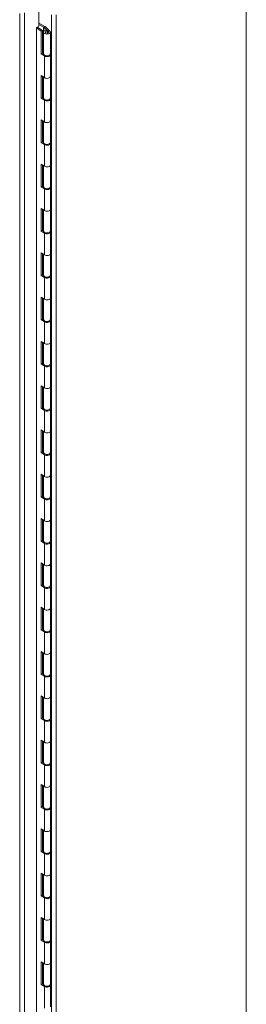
# Model space of a CAD drawing. Header units: inches. Extents: x 15 to 424, y 13 to 263.
# Tile 111 of 125: x 417 to 424, y 111 to 143. Entities that reach past the tile are written whole.
import ezdxf

# ---------------------------------------------------------------- set-up
doc = ezdxf.new("R2010")
doc.units = ezdxf.units.IN
doc.header["$LTSCALE"] = 26
doc.header["$MEASUREMENT"] = 0
doc.layers.add('Visible (ANSI)', color=7, linetype='Continuous', lineweight=5)
doc.layers.add('Visible Narrow (ANSI)', color=7, linetype='Continuous', lineweight=5)

msp = doc.modelspace()

# ---------------------------------------------------------------- linework, layer by layer
at = {"layer": 'Visible (ANSI)'}
for p, q in [((424.2407, 147.3688), (424.2407, 104.9005)), ((417.618, 142.6053), (417.618, 143.295)), ((417.618, 142.7074), (417.8125, 142.5954)), ((417.7698, 142.5759), (417.618, 142.6633)), ((417.5414, 142.5612), (417.618, 142.6053)), ((417.5414, 102.8608), (417.5414, 142.5612)), ((417.6916, 142.447), (417.5414, 142.5501)), ((417.5695, 142.5774), (417.7315, 142.4663)), ((417.6916, 142.447), (417.7315, 142.4663)), ((417.6916, 141.7243), (417.6916, 142.447)), ((417.7315, 142.4663), (417.7315, 141.7436)), ((417.7666, 141.7239), (417.7666, 142.4183)), ((417.8719, 142.4807), (417.7716, 142.5745)), ((417.8144, 142.594), (417.9672, 142.451)), ((417.8915, 142.448), (417.8575, 142.4799)), ((417.8719, 142.4807), (417.921, 142.4346)), ((417.8719, 142.4664), (417.8719, 142.4807)), ((417.8915, 142.3886), (417.8915, 142.448)), ((417.9832, 141.7239), (417.9832, 142.4183)), ((417.7315, 141.7436), (417.6916, 141.7243)), ((417.7919, 141.6555), (417.6916, 141.7243)), ((417.7315, 141.7436), (417.7669, 141.7193)), ((417.9832, 141.0012), (417.9832, 141.6956)), ((417.6916, 141.0299), (417.7919, 140.9611)), ((417.6916, 140.3072), (417.6916, 141.0299)), ((417.7315, 141.0026), (417.7315, 140.3265)), ((417.7666, 140.3069), (417.7666, 140.9785)), ((417.9832, 140.3069), (417.9832, 141.0012)), ((417.7315, 140.3265), (417.6916, 140.3072)), ((417.7919, 140.2384), (417.6916, 140.3072)), ((417.7315, 140.3265), (417.7669, 140.3022)), ((417.9832, 139.5841), (417.9832, 140.2785)), ((417.6916, 139.6129), (417.7919, 139.544)), ((417.6916, 138.8901), (417.6916, 139.6129)), ((417.7315, 139.5855), (417.7315, 138.9094)), ((417.7666, 138.8898), (417.7666, 139.5614)), ((417.9832, 138.8898), (417.9832, 139.5841)), ((417.7315, 138.9094), (417.6916, 138.8901)), ((417.7919, 138.8213), (417.6916, 138.8901)), ((417.7315, 138.9094), (417.7669, 138.8851)), ((417.9832, 138.1671), (417.9832, 138.8614)), ((417.6916, 138.1958), (417.7919, 138.127)), ((417.6916, 137.4731), (417.6916, 138.1958)), ((417.7315, 138.1684), (417.7315, 137.4923)), ((417.7666, 137.4727), (417.7666, 138.1444)), ((417.9832, 137.4727), (417.9832, 138.1671)), ((417.7315, 137.4923), (417.6916, 137.4731)), ((417.7919, 137.4043), (417.6916, 137.4731)), ((417.7315, 137.4923), (417.7669, 137.468)), ((417.9832, 136.75), (417.9832, 137.4444)), ((417.6916, 136.7787), (417.7919, 136.7099)), ((417.6916, 136.056), (417.6916, 136.7787)), ((417.7315, 136.7514), (417.7315, 136.0752)), ((417.7666, 136.0556), (417.7666, 136.7273)), ((417.9832, 136.0556), (417.9832, 136.75)), ((417.7315, 136.0752), (417.6916, 136.056)), ((417.7919, 135.9872), (417.6916, 136.056)), ((417.7315, 136.0752), (417.7669, 136.0509)), ((417.9832, 135.3329), (417.9832, 136.0273)), ((417.6916, 135.3616), (417.7919, 135.2928)), ((417.6916, 134.6389), (417.6916, 135.3616)), ((417.7315, 135.3343), (417.7315, 134.6582)), ((417.7666, 134.6385), (417.7666, 135.3102)), ((417.9832, 134.6385), (417.9832, 135.3329)), ((417.7315, 134.6582), (417.6916, 134.6389)), ((417.7919, 134.5701), (417.6916, 134.6389)), ((417.7315, 134.6582), (417.7669, 134.6339)), ((417.9832, 133.9158), (417.9832, 134.6102)), ((417.6916, 133.9445), (417.7919, 133.8757)), ((417.6916, 133.2218), (417.6916, 133.9445)), ((417.7315, 133.9172), (417.7315, 133.2411)), ((417.7666, 133.2214), (417.7666, 133.8931)), ((417.9832, 133.2214), (417.9832, 133.9158)), ((417.7315, 133.2411), (417.6916, 133.2218)), ((417.7919, 133.153), (417.6916, 133.2218)), ((417.7315, 133.2411), (417.7669, 133.2168)), ((417.9832, 132.4987), (417.9832, 133.1931)), ((417.6916, 132.5275), (417.7919, 132.4586)), ((417.6916, 131.8047), (417.6916, 132.5275)), ((417.7315, 132.5001), (417.7315, 131.824)), ((417.7666, 131.8044), (417.7666, 132.476)), ((417.9832, 131.8044), (417.9832, 132.4987)), ((417.7315, 131.824), (417.6916, 131.8047)), ((417.7919, 131.7359), (417.6916, 131.8047)), ((417.7315, 131.824), (417.7669, 131.7997)), ((417.9832, 131.0817), (417.9832, 131.776)), ((417.6916, 131.1104), (417.7919, 131.0416)), ((417.6916, 130.3877), (417.6916, 131.1104)), ((417.7315, 131.083), (417.7315, 130.4069)), ((417.7666, 130.3873), (417.7666, 131.0589)), ((417.9832, 130.3873), (417.9832, 131.0817)), ((417.7315, 130.4069), (417.6916, 130.3877)), ((417.7919, 130.3188), (417.6916, 130.3877)), ((417.7315, 130.4069), (417.7669, 130.3826)), ((417.9832, 129.6646), (417.9832, 130.3589)), ((417.6916, 129.6933), (417.7919, 129.6245)), ((417.6916, 128.9706), (417.6916, 129.6933)), ((417.7315, 129.666), (417.7315, 128.9898)), ((417.7666, 128.9702), (417.7666, 129.6419)), ((417.9832, 128.9702), (417.9832, 129.6646)), ((417.7315, 128.9898), (417.6916, 128.9706)), ((417.7919, 128.9018), (417.6916, 128.9706)), ((417.7315, 128.9898), (417.7669, 128.9655)), ((417.9832, 128.2475), (417.9832, 128.9419)), ((417.6916, 128.2762), (417.7919, 128.2074)), ((417.6916, 127.5535), (417.6916, 128.2762)), ((417.7315, 128.2489), (417.7315, 127.5727)), ((417.7666, 127.5531), (417.7666, 128.2248)), ((417.9832, 127.5531), (417.9832, 128.2475)), ((417.7315, 127.5727), (417.6916, 127.5535)), ((417.7919, 127.4847), (417.6916, 127.5535)), ((417.7315, 127.5727), (417.7669, 127.5484)), ((417.9832, 126.8304), (417.9832, 127.5248)), ((417.6916, 126.8591), (417.7919, 126.7903)), ((417.6916, 126.1364), (417.6916, 126.8591)), ((417.7315, 126.8318), (417.7315, 126.1557)), ((417.7666, 126.136), (417.7666, 126.8077)), ((417.9832, 126.136), (417.9832, 126.8304)), ((417.7315, 126.1557), (417.6916, 126.1364)), ((417.7919, 126.0676), (417.6916, 126.1364)), ((417.7315, 126.1557), (417.7669, 126.1314)), ((417.9832, 125.4133), (417.9832, 126.1077)), ((417.6916, 125.442), (417.7919, 125.3732)), ((417.6916, 124.7193), (417.6916, 125.442)), ((417.7315, 125.4147), (417.7315, 124.7386)), ((417.7666, 124.719), (417.7666, 125.3906)), ((417.9832, 124.719), (417.9832, 125.4133)), ((417.7315, 124.7386), (417.6916, 124.7193)), ((417.7919, 124.6505), (417.6916, 124.7193)), ((417.7315, 124.7386), (417.7669, 124.7143)), ((417.9832, 123.9962), (417.9832, 124.6906)), ((417.6916, 124.025), (417.7919, 123.9561)), ((417.6916, 123.3023), (417.6916, 124.025)), ((417.7315, 123.9976), (417.7315, 123.3215)), ((417.7666, 123.3019), (417.7666, 123.9735)), ((417.9832, 123.3019), (417.9832, 123.9962)), ((417.7315, 123.3215), (417.6916, 123.3023)), ((417.7919, 123.2334), (417.6916, 123.3023)), ((417.7315, 123.3215), (417.7669, 123.2972)), ((417.9832, 122.5792), (417.9832, 123.2735)), ((417.6916, 122.6079), (417.7919, 122.5391)), ((417.6916, 121.8852), (417.6916, 122.6079)), ((417.7315, 122.5805), (417.7315, 121.9044)), ((417.7666, 121.8848), (417.7666, 122.5565)), ((417.9832, 121.8848), (417.9832, 122.5792)), ((417.7315, 121.9044), (417.6916, 121.8852)), ((417.7919, 121.8164), (417.6916, 121.8852)), ((417.7315, 121.9044), (417.7669, 121.8801)), ((417.9832, 121.1621), (417.9832, 121.8565)), ((417.6916, 121.1908), (417.7919, 121.122)), ((417.6916, 120.4681), (417.6916, 121.1908)), ((417.7315, 121.1635), (417.7315, 120.4873)), ((417.7666, 120.4677), (417.7666, 121.1394)), ((417.9832, 120.4677), (417.9832, 121.1621)), ((417.7315, 120.4873), (417.6916, 120.4681)), ((417.7919, 120.3993), (417.6916, 120.4681)), ((417.7315, 120.4873), (417.7669, 120.463)), ((417.9832, 119.745), (417.9832, 120.4394)), ((417.6916, 119.7737), (417.7919, 119.7049)), ((417.6916, 119.051), (417.6916, 119.7737)), ((417.7315, 119.7464), (417.7315, 119.0703)), ((417.7666, 119.0506), (417.7666, 119.7223)), ((417.9832, 119.0506), (417.9832, 119.745)), ((417.7315, 119.0703), (417.6916, 119.051)), ((417.7919, 118.9822), (417.6916, 119.051)), ((417.7315, 119.0703), (417.7669, 119.046)), ((417.9832, 118.3279), (417.9832, 119.0223)), ((417.6916, 118.3566), (417.7919, 118.2878)), ((417.6916, 117.6339), (417.6916, 118.3566)), ((417.7315, 118.3293), (417.7315, 117.6532)), ((417.7666, 117.6335), (417.7666, 118.3052)), ((417.9832, 117.6335), (417.9832, 118.3279)), ((417.7315, 117.6532), (417.6916, 117.6339)), ((417.7919, 117.5651), (417.6916, 117.6339)), ((417.7315, 117.6532), (417.7669, 117.6289)), ((417.9832, 116.9108), (417.9832, 117.6052)), ((417.6916, 116.9396), (417.7919, 116.8707)), ((417.6916, 116.2168), (417.6916, 116.9396)), ((417.7315, 116.9122), (417.7315, 116.2361)), ((417.7666, 116.2165), (417.7666, 116.8881)), ((417.9832, 116.2165), (417.9832, 116.9108)), ((417.7315, 116.2361), (417.6916, 116.2168)), ((417.7919, 116.148), (417.6916, 116.2168)), ((417.7315, 116.2361), (417.7669, 116.2118)), ((417.9832, 115.4938), (417.9832, 116.1881)), ((417.6916, 115.5225), (417.7919, 115.4537)), ((417.6916, 114.7998), (417.6916, 115.5225)), ((417.7315, 115.4951), (417.7315, 114.819)), ((417.7666, 114.7994), (417.7666, 115.471)), ((417.9832, 114.7994), (417.9832, 115.4938)), ((417.7315, 114.819), (417.6916, 114.7998)), ((417.7919, 114.7309), (417.6916, 114.7998)), ((417.7315, 114.819), (417.7669, 114.7947)), ((417.9832, 114.0767), (417.9832, 114.771)), ((417.6916, 114.1054), (417.7919, 114.0366)), ((417.6916, 113.3827), (417.6916, 114.1054)), ((417.7315, 114.0781), (417.7315, 113.4019)), ((417.7666, 113.3823), (417.7666, 114.054)), ((417.9832, 113.3823), (417.9832, 114.0767)), ((417.7315, 113.4019), (417.6916, 113.3827)), ((417.7919, 113.3139), (417.6916, 113.3827)), ((417.7315, 113.4019), (417.7669, 113.3776)), ((417.9832, 112.6596), (417.9832, 113.354)), ((417.6916, 112.6883), (417.7919, 112.6195)), ((417.6916, 111.9656), (417.6916, 112.6883)), ((417.7315, 112.661), (417.7315, 111.9848)), ((417.7666, 111.9652), (417.7666, 112.6369)), ((417.9832, 111.9652), (417.9832, 112.6596)), ((417.7315, 111.9848), (417.6916, 111.9656)), ((417.7919, 111.8968), (417.6916, 111.9656)), ((417.7315, 111.9848), (417.7669, 111.9606)), ((417.9832, 111.2425), (417.9832, 111.9369))]:
    msp.add_line(p, q, dxfattribs=at)
for centre, major_axis, start_param, end_param in [((417.8749, 142.4183), (0.1083, 0), 1.7324031, 6.8346183), ((417.7606, 142.5706), (-0.013, 0), 3.6930256, 3.9269908), ((417.8033, 142.5901), (0.013, 0), 0.551433, 0.7853982), ((417.8749, 142.4183), (0.0542, 0), 1.2588862, 6.8345883), ((417.8749, 142.4183), (0.1083, 0), 1.5985391, 1.5986006), ((417.8749, 141.7239), (-0.1083, 0), 0, 3.1415927), ((417.8749, 141.6956), (0.1083, 0), 3.8397244, 6.5123365), ((417.8749, 141.0012), (0.1083, 0), 3.8397244, 6.2831853), ((417.8749, 141.0012), (0.1083, 0), 3.8397244, 6.2831853), ((417.8749, 140.3069), (-0.1083, 0), 0, 3.1415927), ((417.8749, 140.2785), (0.1083, 0), 3.8397244, 6.5123365), ((417.8749, 139.5841), (0.1083, 0), 3.8397244, 6.2831853), ((417.8749, 139.5841), (0.1083, 0), 3.8397244, 6.2831853), ((417.8749, 138.8898), (-0.1083, 0), 0, 3.1415926), ((417.8749, 138.8614), (0.1083, 0), 3.8397244, 6.5123365), ((417.8749, 138.1671), (0.1083, 0), 3.8397244, 6.2831853), ((417.8749, 138.1671), (0.1083, 0), 3.8397244, 6.2831853), ((417.8749, 137.4727), (-0.1083, 0), 0, 3.1415927), ((417.8749, 137.4444), (0.1083, 0), 3.8397244, 6.5123365), ((417.8749, 136.75), (0.1083, 0), 3.8397244, 6.2831853), ((417.8749, 136.75), (0.1083, 0), 3.8397244, 6.2831853), ((417.8749, 136.0556), (-0.1083, 0), 0, 3.1415927), ((417.8749, 136.0273), (0.1083, 0), 3.8397244, 6.5123365), ((417.8749, 135.3329), (0.1083, 0), 3.8397244, 6.2831853), ((417.8749, 135.3329), (0.1083, 0), 3.8397244, 6.2831853), ((417.8749, 134.6385), (-0.1083, 0), 0, 3.1415927), ((417.8749, 134.6102), (0.1083, 0), 3.8397244, 6.5123365), ((417.8749, 133.9158), (0.1083, 0), 3.8397244, 6.2831853), ((417.8749, 133.9158), (0.1083, 0), 3.8397244, 6.2831853), ((417.8749, 133.2214), (-0.1083, 0), 0, 3.1415927), ((417.8749, 133.1931), (0.1083, 0), 3.8397244, 6.5123365), ((417.8749, 132.4987), (0.1083, 0), 3.8397244, 6.2831853), ((417.8749, 132.4987), (0.1083, 0), 3.8397244, 6.2831853), ((417.8749, 131.8044), (-0.1083, 0), 0, 3.1415927), ((417.8749, 131.776), (0.1083, 0), 3.8397244, 6.5123365), ((417.8749, 131.0817), (0.1083, 0), 3.8397244, 6.2831853), ((417.8749, 131.0817), (0.1083, 0), 3.8397244, 6.2831853), ((417.8749, 130.3873), (-0.1083, 0), 0, 3.1415927), ((417.8749, 130.3589), (0.1083, 0), 3.8397244, 6.5123365), ((417.8749, 129.6646), (0.1083, 0), 3.8397244, 6.2831853), ((417.8749, 129.6646), (0.1083, 0), 3.8397244, 6.2831853), ((417.8749, 128.9702), (-0.1083, 0), 0, 3.1415927), ((417.8749, 128.9419), (0.1083, 0), 3.8397244, 6.5123365), ((417.8749, 128.2475), (0.1083, 0), 3.8397244, 6.2831853), ((417.8749, 128.2475), (0.1083, 0), 3.8397244, 6.2831853), ((417.8749, 127.5531), (-0.1083, 0), 0, 3.1415927), ((417.8749, 127.5248), (0.1083, 0), 3.8397244, 6.5123365), ((417.8749, 126.8304), (0.1083, 0), 3.8397244, 6.2831853), ((417.8749, 126.8304), (0.1083, 0), 3.8397244, 6.2831853), ((417.8749, 126.136), (-0.1083, 0), 0, 3.1415927), ((417.8749, 126.1077), (0.1083, 0), 3.8397244, 6.5123365), ((417.8749, 125.4133), (0.1083, 0), 3.8397244, 6.2831853), ((417.8749, 125.4133), (0.1083, 0), 3.8397244, 6.2831853), ((417.8749, 124.719), (-0.1083, 0), 0, 3.1415927), ((417.8749, 124.6906), (0.1083, 0), 3.8397244, 6.5123365), ((417.8749, 123.9962), (0.1083, 0), 3.8397244, 6.2831853), ((417.8749, 123.9962), (0.1083, 0), 3.8397244, 6.2831853), ((417.8749, 123.3019), (-0.1083, 0), 0, 3.1415927), ((417.8749, 123.2735), (0.1083, 0), 3.8397244, 6.5123365), ((417.8749, 122.5792), (0.1083, 0), 3.8397244, 6.2831853), ((417.8749, 122.5792), (0.1083, 0), 3.8397244, 6.2831853), ((417.8749, 121.8848), (-0.1083, 0), 0, 3.1415927), ((417.8749, 121.8565), (0.1083, 0), 3.8397244, 6.5123365), ((417.8749, 121.1621), (0.1083, 0), 3.8397244, 6.2831853), ((417.8749, 121.1621), (0.1083, 0), 3.8397244, 6.2831853), ((417.8749, 120.4677), (-0.1083, 0), 0, 3.1415926), ((417.8749, 120.4394), (0.1083, 0), 3.8397244, 6.5123365), ((417.8749, 119.745), (0.1083, 0), 3.8397244, 6.2831853), ((417.8749, 119.745), (0.1083, 0), 3.8397244, 6.2831853), ((417.8749, 119.0506), (-0.1083, 0), 0, 3.1415927), ((417.8749, 119.0223), (0.1083, 0), 3.8397244, 6.5123365), ((417.8749, 118.3279), (0.1083, 0), 3.8397244, 6.2831853), ((417.8749, 118.3279), (0.1083, 0), 3.8397244, 6.2831853), ((417.8749, 117.6335), (-0.1083, 0), 0, 3.1415927), ((417.8749, 117.6052), (0.1083, 0), 3.8397244, 6.5123365), ((417.8749, 116.9108), (0.1083, 0), 3.8397244, 6.2831853), ((417.8749, 116.9108), (0.1083, 0), 3.8397244, 6.2831853), ((417.8749, 116.2165), (-0.1083, 0), 0, 3.1415927), ((417.8749, 116.1881), (0.1083, 0), 3.8397244, 6.5123365), ((417.8749, 115.4938), (0.1083, 0), 3.8397244, 6.2831853), ((417.8749, 115.4938), (0.1083, 0), 3.8397244, 6.2831853), ((417.8749, 114.7994), (-0.1083, 0), 0, 3.1415927), ((417.8749, 114.771), (0.1083, 0), 3.8397244, 6.5123365), ((417.8749, 114.0767), (0.1083, 0), 3.8397244, 6.2831853), ((417.8749, 114.0767), (0.1083, 0), 3.8397244, 6.2831853), ((417.8749, 113.3823), (-0.1083, 0), 0, 3.1415927), ((417.8749, 113.354), (0.1083, 0), 3.8397244, 6.5123365), ((417.8749, 112.6596), (0.1083, 0), 3.8397244, 6.2831853), ((417.8749, 112.6596), (0.1083, 0), 3.8397244, 6.2831853), ((417.8749, 111.9652), (-0.1083, 0), 0, 3.1415927), ((417.8749, 111.9369), (0.1083, 0), 3.8397244, 6.5123365)]:
    msp.add_ellipse(centre, major_axis=major_axis, ratio=0.5758617, start_param=start_param, end_param=end_param, dxfattribs=at)
at = {"layer": 'Visible Narrow (ANSI)'}
for p, q in [((417.0052, 101.9648), (417.0052, 143.016)), ((417.1583, 143.0303), (417.1583, 101.9505)), ((418.0167, 102.3124), (418.0167, 142.9649)), ((418.1698, 142.9649), (418.1698, 102.3124)), ((417.7698, 142.5759), (417.7698, 142.4333)), ((417.7716, 142.4372), (417.7716, 142.5745)), ((417.921, 142.4346), (417.921, 142.402)), ((417.7919, 140.9611), (417.7919, 141.6555)), ((417.7919, 139.544), (417.7919, 140.2384)), ((417.7919, 138.127), (417.7919, 138.8213)), ((417.7919, 136.7099), (417.7919, 137.4043)), ((417.7919, 135.2928), (417.7919, 135.9872)), ((417.7919, 133.8757), (417.7919, 134.5701)), ((417.7919, 132.4586), (417.7919, 133.153)), ((417.7919, 131.0416), (417.7919, 131.7359)), ((417.7919, 129.6245), (417.7919, 130.3188)), ((417.7919, 128.2074), (417.7919, 128.9018)), ((417.7919, 126.7903), (417.7919, 127.4847)), ((417.7919, 125.3732), (417.7919, 126.0676)), ((417.7919, 123.9561), (417.7919, 124.6505)), ((417.7919, 122.5391), (417.7919, 123.2334)), ((417.7919, 121.122), (417.7919, 121.8164)), ((417.7919, 119.7049), (417.7919, 120.3993)), ((417.7919, 118.2878), (417.7919, 118.9822)), ((417.7919, 116.8707), (417.7919, 117.5651)), ((417.7919, 115.4537), (417.7919, 116.148)), ((417.7919, 114.0366), (417.7919, 114.7309)), ((417.7919, 112.6195), (417.7919, 113.3139)), ((417.7919, 111.2024), (417.7919, 111.8968))]:
    msp.add_line(p, q, dxfattribs=at)

doc.saveas('drawing.dxf')
